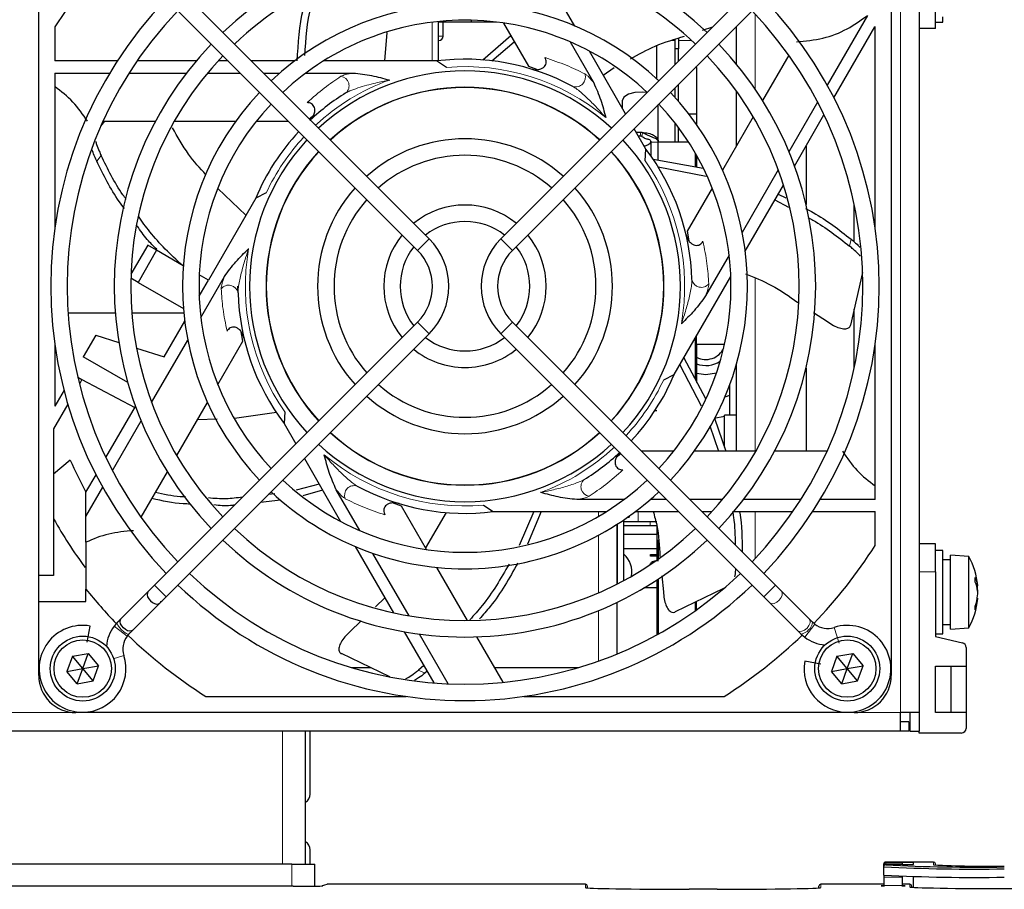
# Model space of a CAD drawing. Header units: millimetres. Extents: x 5 to 418, y 2 to 292.
# Tile 44 of 53: x 81 to 107, y 215 to 239. Entities that reach past the tile are written whole.
import ezdxf

# ---------------------------------------------------------------- set-up
doc = ezdxf.new("R2010")
doc.units = ezdxf.units.MM

msp = doc.modelspace()

# ---------------------------------------------------------------- linework, layer by layer
at = {"color": 7, "linetype": 'Continuous', "lineweight": 18}
for p, q in [((104.6918, 219.8401), (104.6918, 242.8401)), ((100.7668, 238.6841), (100.7668, 236.6588)), ((92.0543, 237.4171), (92.0543, 238.4605)), ((92.2293, 238.0901), (92.3543, 238.0901)), ((98.5134, 237.9651), (98.6105, 237.9651)), ((99.0586, 237.9651), (98.698, 237.9651)), ((99.1561, 237.2401), (99.1918, 237.2401)), ((97.666, 235.3984), (97.6876, 235.4984)), ((97.7295, 235.4827), (97.7099, 235.3818)), ((97.9543, 235.2302), (98.1543, 235.2302)), ((83.1252, 234.8679), (83.0058, 234.7182)), ((99.1918, 234.7401), (99.1543, 234.7401)), ((91.9764, 232.6197), (91.6621, 232.3054)), ((93.9072, 232.6197), (94.2215, 232.3054)), ((103.3169, 232.4209), (103.3595, 232.6075)), ((100.7668, 231.5606), (100.7668, 226.8901)), ((91.9764, 230.0604), (91.6621, 230.3747)), ((93.9072, 230.0604), (94.2215, 230.3747)), ((99.1543, 229.7401), (99.1918, 229.7401)), ((100.2543, 229.1972), (100.2543, 227.8651)), ((96.5418, 225.133), (96.5418, 225.263)), ((97.6168, 225.263), (97.6168, 224.9901)), ((100.7668, 225.263), (100.7668, 223.9961)), ((97.0543, 223.3155), (97.0543, 224.9251)), ((97.9418, 224.9901), (97.9418, 224.8901)), ((96.5418, 223.0729), (96.5418, 224.6241)), ((105.6368, 223.6401), (105.1918, 223.6401)), ((84.8832, 222.9672), (84.5689, 223.2815)), ((101.0003, 222.9672), (101.3147, 223.2815)), ((96.5418, 221.2304), (96.5418, 222.5902)), ((83.4745, 222.1742), (83.8275, 221.9044)), ((102.1079, 221.8731), (102.3775, 222.2258)), ((103.0368, 221.7137), (102.9002, 222.1361)), ((83.4461, 221.2873), (83.7378, 221.3816)), ((91.6868, 220.9846), (91.8593, 220.9015)), ((82.4418, 219.8401), (78.9418, 219.8401)), ((104.6918, 219.8401), (103.4418, 219.8401)), ((88.0168, 215.757), (88.0168, 219.3401)), ((88.2668, 215.1553), (88.2668, 215.757)), ((104.2918, 215.8098), (104.2918, 215.7927)), ((104.7466, 215.7927), (104.2918, 215.7927)), ((104.2918, 215.7927), (104.2918, 215.7457)), ((104.2918, 215.7457), (104.2918, 215.7343)), ((105.5831, 215.7343), (105.5831, 215.8098)), ((105.633, 215.7607), (105.633, 215.7267)), ((89.228, 215.2098), (89.104, 215.1685)), ((96.1918, 215.1234), (96.1918, 215.2098)), ((102.5418, 215.2098), (102.5418, 215.1234)), ((104.7406, 215.4049), (104.2418, 215.4049)), ((104.7365, 215.1793), (104.2418, 215.1793)), ((104.9418, 215.1409), (104.9418, 215.2098))]:
    msp.add_line(p, q, dxfattribs=at)
at = {"color": 7, "linetype": 'Continuous', "lineweight": 25}
for p, q in [((105.1918, 242.8401), (105.1918, 219.8401)), ((81.4418, 223.5401), (81.4418, 241.8401)), ((104.4418, 241.8401), (104.4418, 220.8401)), ((95.9061, 238.3598), (94.874, 240.1476)), ((91.9764, 232.6197), (84.8832, 239.7129)), ((101.0003, 239.7129), (93.9072, 232.6197)), ((84.5689, 239.3986), (91.6621, 232.3054)), ((94.2215, 232.3054), (101.3147, 239.3986)), ((105.6368, 238.2901), (105.6368, 239.0401)), ((103.8011, 238.6447), (102.7143, 236.7623)), ((105.8368, 238.4651), (105.8368, 238.6039)), ((81.8793, 238.3332), (81.8793, 237.4171)), ((92.2293, 237.4235), (92.2293, 238.4801)), ((93.1168, 238.4651), (92.2293, 238.4651)), ((92.3543, 238.0901), (92.3543, 238.4651)), ((93.1168, 238.4651), (93.1168, 238.5134)), ((93.7916, 238.4651), (93.1168, 238.4651)), ((93.981, 238.4399), (94.6549, 237.2727)), ((99.346, 238.2459), (99.6287, 238.3413)), ((100.2668, 237.3287), (100.2668, 238.3508)), ((102.8944, 236.4243), (104.0002, 238.3396)), ((104.0043, 232.9288), (104.0043, 238.3332)), ((105.6368, 238.2901), (105.1918, 238.2901)), ((105.6368, 238.4651), (105.8368, 238.4651)), ((90.7803, 237.4171), (90.8427, 238.1868)), ((93.427, 237.4458), (94.1746, 238.1047)), ((98.698, 238.0273), (98.698, 237.7401)), ((93.669, 237.4217), (94.2716, 237.9367)), ((95.7784, 237.9311), (96.4143, 236.8297)), ((98.1168, 236.9332), (98.1168, 237.8313)), ((98.6105, 237.7401), (98.6105, 237.9978)), ((97.2755, 235.9881), (96.297, 237.6828)), ((98.698, 237.7401), (98.6105, 237.7401)), ((98.6105, 237.3231), (98.6105, 237.7401)), ((98.698, 237.4106), (98.698, 237.7401)), ((101.6782, 237.5722), (100.9704, 236.3462)), ((83.5624, 237.4171), (81.8793, 237.4171)), ((85.69, 237.4171), (84.0968, 237.4171)), ((86.5504, 237.4171), (86.2803, 237.4171)), ((88.3447, 237.4171), (87.179, 237.4171)), ((92.1772, 237.4171), (89.1264, 237.4171)), ((92.443, 237.244), (92.1772, 237.4171)), ((94.6549, 237.2727), (94.8708, 237.1953)), ((96.6697, 237.0372), (96.9666, 237.2369)), ((99.1918, 237.2401), (99.1918, 237.2758)), ((99.1918, 237.2401), (99.1918, 235.9901)), ((81.8793, 237.0921), (83.3597, 237.0921)), ((81.8793, 237.0921), (81.8793, 232.9288)), ((83.8821, 237.0921), (85.4296, 237.0921)), ((85.9977, 237.0921), (86.8754, 237.0921)), ((87.504, 237.0921), (87.944, 237.0921)), ((88.6521, 237.0921), (89.9238, 237.0921)), ((98.6105, 236.4322), (98.6105, 236.6945)), ((98.698, 236.3331), (98.698, 236.782)), ((100.2668, 235.1275), (100.2668, 236.5984)), ((97.1796, 236.3452), (97.1796, 236.154)), ((98.1543, 235.2499), (98.1543, 236.2383)), ((102.4531, 236.31), (101.6794, 234.9698)), ((88.7394, 235.8568), (88.8598, 235.9588)), ((98.9785, 235.9901), (99.1918, 235.9901)), ((99.1918, 235.9901), (99.1918, 235.6992)), ((100.7168, 235.9069), (99.8884, 234.472)), ((101.8306, 234.5818), (102.6272, 235.9615)), ((83.1192, 235.6623), (83.221, 235.79)), ((83.1764, 235.79), (84.5921, 235.79)), ((85.0993, 235.79), (86.7561, 235.79)), ((87.3128, 235.79), (88.1775, 235.79)), ((98.6105, 235.2401), (98.6105, 235.7393)), ((98.698, 235.2401), (98.698, 235.6241)), ((97.8224, 235.0408), (97.5056, 235.5895)), ((97.6172, 235.3962), (97.666, 235.3984)), ((97.712, 235.4933), (97.7295, 235.4827)), ((97.9543, 235.2302), (97.9543, 234.8601)), ((98.1543, 235.2401), (98.9649, 235.2401)), ((98.1543, 234.7435), (98.1543, 235.2401)), ((102.1418, 235.1208), (102.1418, 233.5491)), ((97.8054, 234.724), (97.8224, 235.0408)), ((97.9543, 234.8651), (97.9508, 234.8651)), ((99.1543, 234.9307), (99.1543, 234.5665)), ((99.1918, 234.865), (99.1918, 234.7401)), ((98.018, 234.7676), (99.3652, 234.5291)), ((98.1501, 234.5633), (99.4452, 234.3137)), ((99.1918, 234.7401), (99.1918, 234.5598)), ((99.8802, 234.4901), (99.8988, 234.4901)), ((101.3953, 234.4777), (100.4221, 232.7922)), ((100.5033, 232.2827), (101.5354, 234.0705)), ((87.0332, 233.2603), (86.2728, 233.9747)), ((87.5794, 233.8601), (87.2966, 233.7164)), ((99.6101, 233.99), (98.9361, 232.8227)), ((101.3952, 233.8277), (101.5953, 233.7215)), ((87.2966, 233.7164), (86.0184, 231.5026)), ((101.3048, 233.6711), (101.6687, 233.4754)), ((103.4418, 232.5367), (103.4418, 233.5571)), ((98.9361, 232.8227), (98.9828, 232.5658)), ((84.3831, 232.4467), (83.9306, 231.6629)), ((84.6212, 232.3092), (84.3831, 232.4467)), ((84.6212, 232.3092), (84.1212, 231.4432)), ((85.3419, 231.8931), (84.6212, 232.3092)), ((100.0681, 232.179), (99.4322, 231.0776)), ((86.0184, 231.5026), (85.7727, 231.6444)), ((103.667, 231.7077), (103.3445, 230.2946)), ((84.1212, 231.4432), (83.9274, 231.5551)), ((84.1212, 231.4432), (85.3457, 230.7362)), ((85.7712, 231.0744), (86.0184, 231.5026)), ((85.8155, 230.5011), (86.4514, 231.6025)), ((98.587, 228.9637), (100.1124, 231.6057)), ((86.8194, 231.1621), (86.8168, 231.3401)), ((83.5081, 230.6151), (82.2348, 230.6151)), ((85.3564, 230.6151), (83.954, 230.6151)), ((102.3458, 230.6311), (102.7207, 230.3897)), ((103.4418, 229.1231), (103.4418, 230.721)), ((91.6621, 230.3747), (84.5689, 223.2815)), ((84.8256, 229.4367), (85.3803, 230.3974)), ((101.3147, 223.2815), (94.2215, 230.3747)), ((84.8832, 222.9672), (91.9764, 230.0604)), ((86.9474, 229.8574), (86.9008, 230.1144)), ((93.9072, 230.0604), (101.0003, 222.9672)), ((82.9825, 230.0209), (82.6452, 229.4367)), ((82.9825, 230.0209), (83.6025, 229.8244)), ((84.4883, 228.2024), (85.4614, 229.8879)), ((86.2735, 228.6902), (86.9474, 229.8574)), ((99.1543, 229.9462), (99.1543, 228.8319)), ((99.1918, 229.7776), (99.1918, 230.0112)), ((99.1918, 229.7776), (99.9451, 229.7776)), ((99.1918, 229.7776), (99.1918, 229.7401)), ((81.8793, 229.7513), (81.8793, 228.11)), ((84.0802, 229.673), (84.8256, 229.4367)), ((99.1918, 229.7401), (99.1918, 228.7457)), ((104.0043, 225.588), (104.0043, 229.7513)), ((83.8431, 228.7451), (82.6452, 229.4367)), ((98.8423, 229.4058), (99.4346, 228.3163)), ((98.7373, 229.224), (99.3179, 228.1164)), ((100.2668, 226.8901), (100.2668, 229.2404)), ((102.1418, 229.131), (102.1418, 226.8901)), ((82.4951, 228.8841), (82.6089, 228.8237)), ((82.6089, 228.8237), (82.5393, 228.7032)), ((82.6089, 228.8237), (84.0343, 228.0659)), ((98.3041, 228.82), (98.587, 228.9637)), ((82.1239, 228.5337), (81.8793, 228.11)), ((100.0793, 228.6716), (100.0793, 227.8651)), ((85.1668, 226.7732), (85.9952, 228.2081)), ((82.2271, 228.1624), (81.8418, 227.4951)), ((83.2564, 226.7186), (84.053, 228.0983)), ((87.8527, 227.9317), (86.7247, 227.7688)), ((88.0782, 227.9561), (88.0612, 227.6393)), ((98.0695, 227.9901), (98.1168, 227.9901)), ((83.4305, 226.3702), (84.2042, 227.7103)), ((86.2595, 227.7513), (85.7235, 227.7374)), ((99.9418, 227.8247), (99.6646, 227.7768)), ((99.6709, 227.7856), (99.9798, 226.8901)), ((100.2668, 227.8651), (99.9418, 227.8651)), ((99.9418, 226.9961), (99.9418, 227.8651)), ((81.8418, 227.4951), (81.8418, 223.5401)), ((88.0612, 227.6393), (88.378, 227.0906)), ((99.5497, 227.5743), (99.778, 226.8901)), ((98.5708, 226.8901), (97.706, 226.8901)), ((100.7843, 226.8901), (99.1275, 226.8901)), ((102.7072, 226.8901), (101.2915, 226.8901)), ((82.2906, 226.6526), (81.8418, 226.2677)), ((88.6081, 226.6921), (89.5865, 224.9973)), ((97.1442, 226.8233), (97.0238, 226.7213)), ((84.2053, 225.1079), (84.9132, 226.3339)), ((82.7168, 225.784), (82.9892, 226.2559)), ((82.7168, 225.134), (83.1693, 225.9178)), ((89.0042, 226.0061), (88.3907, 225.8439)), ((89.1013, 225.8378), (88.5668, 225.6878)), ((90.1052, 224.7491), (89.4693, 225.8504)), ((82.7168, 225.134), (82.7168, 225.784)), ((87.969, 225.5695), (87.4269, 225.5109)), ((87.8114, 225.7369), (87.6357, 225.7197)), ((97.2315, 225.588), (95.9597, 225.588)), ((98.3796, 225.588), (97.9396, 225.588)), ((99.8858, 225.588), (99.0082, 225.588)), ((102.0015, 225.588), (100.454, 225.588)), ((104.0043, 225.588), (102.5239, 225.588)), ((91.2286, 225.4075), (90.9828, 225.4956)), ((91.9025, 224.2402), (91.2286, 225.4075)), ((93.4405, 225.4361), (93.7064, 225.263)), ((93.7064, 225.263), (96.7571, 225.263)), ((94.8011, 225.263), (94.3994, 224.3508)), ((94.9995, 225.263), (94.6298, 224.3876)), ((97.5389, 225.263), (98.7046, 225.263)), ((99.3332, 225.263), (99.6033, 225.263)), ((100.1936, 225.263), (101.7868, 225.263)), ((102.3211, 225.263), (104.0043, 225.263)), ((104.0043, 224.3469), (104.0043, 225.263)), ((82.7168, 224.4376), (82.7168, 225.134)), ((92.4335, 225.2362), (91.8766, 224.2851)), ((97.2293, 223.4076), (97.2293, 225.0407)), ((97.3365, 225.1151), (97.3668, 225.1151)), ((97.3668, 225.1365), (97.3668, 225.1151)), ((97.0418, 224.9171), (97.0418, 223.3091)), ((97.6168, 224.9901), (97.2293, 224.9901)), ((97.2293, 224.8901), (97.9418, 224.8901)), ((98.1168, 224.9901), (97.6168, 224.9901)), ((97.9418, 224.8901), (98.1174, 224.8901)), ((98.1168, 224.8691), (98.1168, 223.9559)), ((98.1168, 224.6401), (97.2293, 224.6401)), ((98.1543, 224.499), (98.1543, 223.9823)), ((89.9774, 224.3203), (91.0096, 222.5325)), ((97.2293, 224.2651), (98.1168, 224.2651)), ((105.6368, 224.3901), (105.1918, 224.3901)), ((105.6368, 223.6401), (105.6368, 224.3901)), ((105.8368, 224.2151), (105.6368, 224.2151)), ((105.8368, 222.203), (105.8368, 224.2151)), ((91.4324, 222.4503), (90.4592, 224.1358)), ((97.9447, 224.0566), (97.9447, 224.1037)), ((97.9447, 224.1037), (98.1168, 224.1037)), ((98.1168, 224.0566), (97.9447, 224.0566)), ((106.0368, 223.9651), (105.8368, 223.9651)), ((106.5368, 224.0526), (106.0368, 224.0901)), ((106.0368, 222.3015), (106.0368, 224.0901)), ((106.5368, 222.3311), (106.5368, 224.0526)), ((93.0093, 222.3233), (92.1809, 223.7581)), ((81.8418, 223.5401), (81.4418, 223.5401)), ((81.4418, 222.8401), (81.4418, 223.5401)), ((98.1168, 223.4168), (98.113, 223.4168)), ((98.1168, 223.4192), (98.1168, 223.2026)), ((98.1543, 223.4439), (98.1543, 221.9595)), ((98.2525, 223.5293), (98.2958, 223.1021)), ((105.6368, 223.6401), (105.6368, 221.8901)), ((82.7168, 222.8401), (82.7168, 223.1711)), ((98.1168, 223.2026), (97.7689, 223.2026)), ((98.1168, 223.2026), (98.1168, 221.9388)), ((99.9163, 223.184), (98.6104, 222.5551)), ((101.4794, 223.1168), (101.3147, 223.2815)), ((106.7394, 223.2728), (106.7726, 223.2808)), ((106.7456, 223.2524), (106.7762, 223.2613)), ((106.7637, 223.1793), (106.7726, 223.1782)), ((84.3939, 223.1064), (83.6639, 222.3765)), ((90.7772, 222.935), (90.5283, 222.6916)), ((101.0003, 222.9672), (101.1651, 222.8025)), ((102.23, 222.3661), (101.4794, 223.1168)), ((106.7544, 222.8873), (106.7726, 222.8836)), ((106.7611, 222.9232), (106.7762, 222.9188)), ((106.7739, 223.1111), (106.7762, 223.1112)), ((81.4418, 220.8401), (81.4418, 222.8401)), ((81.4418, 222.8401), (82.7168, 222.8401)), ((83.9782, 222.0622), (84.7082, 222.7921)), ((97.0418, 222.813), (97.0418, 221.4226)), ((99.1543, 222.817), (99.1543, 222.5896)), ((99.1918, 222.6164), (99.1918, 222.8351)), ((101.1651, 222.8025), (101.9157, 222.0518)), ((102.3204, 222.2758), (102.23, 222.3661)), ((82.7493, 221.7375), (82.8265, 222.1751)), ((83.5632, 222.2758), (83.4744, 222.1743)), ((83.4744, 222.1743), (83.4745, 222.1742)), ((90.1451, 222.3169), (89.8393, 222.0178)), ((98.1168, 222.3026), (98.1543, 222.3026)), ((102.3775, 222.2258), (102.3202, 222.2759)), ((105.8368, 222.2151), (106.0368, 222.2151)), ((105.8368, 221.9651), (105.8368, 222.203)), ((106.0368, 222.0901), (106.0368, 222.3015)), ((106.0368, 222.0901), (106.5368, 222.1276)), ((106.5368, 222.1276), (106.5368, 222.3311)), ((83.8275, 221.9044), (83.8775, 221.9615)), ((91.3048, 222.0213), (92.1014, 220.6415)), ((92.4902, 220.6181), (91.7164, 221.9582)), ((93.9707, 220.658), (93.2629, 221.884)), ((101.9157, 222.0518), (102.0061, 221.9615)), ((102.0061, 221.9615), (102.0076, 221.9601)), ((102.0062, 221.9613), (102.1076, 221.8726)), ((102.1076, 221.8726), (102.1079, 221.8731)), ((105.6368, 221.9651), (105.8368, 221.9651)), ((105.6368, 221.8901), (106.3649, 221.722)), ((106.4618, 221.6002), (106.4618, 221.0901)), ((82.3506, 221.3589), (82.2029, 220.9519)), ((82.3506, 221.3589), (82.7769, 221.4346)), ((82.6293, 221.0276), (82.3506, 221.3589)), ((82.6293, 221.0276), (82.7769, 221.4346)), ((82.7769, 221.4346), (83.0556, 221.1032)), ((90.9136, 220.802), (89.6077, 221.4308)), ((102.9756, 221.3589), (102.8279, 220.9519)), ((102.9756, 221.3589), (103.4019, 221.4346)), ((103.2543, 221.0276), (102.9756, 221.3589)), ((103.2543, 221.0276), (103.4019, 221.4346)), ((103.4019, 221.4346), (103.6806, 221.1032)), ((82.2029, 220.9519), (82.6293, 221.0276)), ((82.4817, 220.6205), (82.6293, 221.0276)), ((82.6293, 221.0276), (83.0556, 221.1032)), ((82.908, 220.6962), (82.6293, 221.0276)), ((82.908, 220.6962), (83.0556, 221.1032)), ((90.3932, 221.0526), (89.8869, 221.0526)), ((91.8295, 221.1124), (91.6868, 220.9846)), ((95.9967, 221.0526), (93.7429, 221.0526)), ((102.544, 221.1477), (102.1068, 221.2248)), ((102.8279, 220.9519), (103.2543, 221.0276)), ((103.1067, 220.6205), (103.2543, 221.0276)), ((103.2543, 221.0276), (103.6806, 221.1032)), ((103.533, 220.6962), (103.2543, 221.0276)), ((103.533, 220.6962), (103.6806, 221.1032)), ((105.6368, 219.8401), (105.6368, 221.0901)), ((105.6368, 221.0901), (106.4618, 221.0901)), ((106.0493, 221.0901), (106.0493, 219.8401)), ((106.4618, 221.0901), (106.4618, 219.8401)), ((82.4817, 220.6205), (82.2029, 220.9519)), ((91.9199, 220.9559), (91.8593, 220.9015)), ((103.1067, 220.6205), (102.8279, 220.9519)), ((82.4817, 220.6205), (82.908, 220.6962)), ((103.1067, 220.6205), (103.533, 220.6962)), ((85.9487, 220.2776), (91.3531, 220.2776)), ((94.5305, 220.2776), (99.9349, 220.2776)), ((103.4418, 219.8401), (82.4418, 219.8401)), ((105.1918, 219.8401), (104.6918, 219.8401)), ((104.6918, 219.3401), (104.6918, 219.8401)), ((104.9418, 219.8401), (104.9418, 219.3401)), ((105.1918, 219.8401), (105.1918, 219.3401)), ((106.4618, 219.8401), (105.6368, 219.8401)), ((106.4618, 219.8401), (106.4618, 219.4151)), ((104.9168, 219.5901), (104.6918, 219.5901)), ((104.9168, 219.5901), (104.9168, 219.3401)), ((104.6918, 219.3401), (56.6918, 219.3401)), ((88.6418, 215.757), (88.6418, 219.3401)), ((88.7668, 217.6401), (88.7668, 219.3401)), ((104.9168, 219.3401), (104.6918, 219.3401)), ((104.9418, 219.3401), (105.1918, 219.3401)), ((105.1918, 219.2901), (105.1918, 219.3401)), ((106.3368, 219.2901), (105.1918, 219.2901)), ((88.7668, 215.757), (88.7668, 216.1401)), ((88.2668, 215.757), (72.0168, 215.757)), ((88.2668, 215.757), (88.8918, 215.757)), ((88.8918, 215.1597), (88.8918, 215.757)), ((104.2418, 215.7427), (104.2418, 215.7598)), ((104.2418, 215.6957), (104.2418, 215.7427)), ((104.2418, 215.6843), (104.2418, 215.6957)), ((105.5831, 215.8098), (104.2918, 215.8098)), ((104.7466, 215.7457), (104.2918, 215.7457)), ((105.0418, 215.7974), (104.7466, 215.7974)), ((104.7466, 215.7974), (104.7466, 215.7927)), ((104.7466, 215.7457), (104.7466, 215.7409)), ((104.7466, 215.7409), (105.0418, 215.7409)), ((105.0418, 215.7409), (105.0418, 215.7974)), ((105.6336, 215.7266), (105.633, 215.7607)), ((104.2418, 215.4593), (104.2418, 215.6843)), ((104.2418, 215.4593), (104.2418, 215.4049)), ((89.2122, 215.2073), (89.0899, 215.1665)), ((96.1918, 215.2098), (89.228, 215.2098)), ((104.2418, 215.2098), (102.5418, 215.2098)), ((104.2418, 215.4049), (104.2418, 215.1793)), ((104.2418, 215.1793), (104.2418, 215.1597)), ((104.7406, 215.4049), (104.7365, 215.1793)), ((104.9418, 215.2098), (104.737, 215.2098)), ((105.0418, 215.1279), (105.0418, 215.422)), ((88.3051, 215.1553), (71.9785, 215.1553)), ((96.2418, 215.1598), (96.2418, 215.1142)), ((99.7418, 215.0745), (98.9918, 215.0745)), ((102.4918, 215.1142), (102.4918, 215.1598)), ((104.9918, 215.1598), (104.9918, 215.1317))]:
    msp.add_line(p, q, dxfattribs=at)
at = {"color": 7, "linetype": 'Continuous', "lineweight": 25, "flags": 128}
for points in [[(97.8497, 236.5623), (97.7264, 236.5784), (97.5269, 236.5699), (97.3509, 236.5219), (97.2283, 236.4426), (97.1796, 236.3452)], [(97.5614, 235.4929), (97.5919, 235.4957), (97.6876, 235.4984)], [(99.7236, 228.9959), (99.4376, 228.9526), (99.1918, 228.9865)], [(100.0793, 228.3953), (100.079, 228.3952), (99.949, 228.3463)], [(97.5297, 225.256), (97.5375, 225.2591), (97.5463, 225.263)], [(84.3939, 223.1064), (84.3735, 223.0735), (84.3682, 223.0179), (84.3806, 222.9675), (84.41, 222.9102), (84.4559, 222.8541), (84.512, 222.8083), (84.5692, 222.7789), (84.6196, 222.7665), (84.6752, 222.7718), (84.7082, 222.7921), (84.7082, 222.7921)], [(83.9782, 222.0622), (83.9453, 222.0418), (83.8897, 222.0365), (83.8392, 222.0489), (83.782, 222.0784), (83.7259, 222.1242), (83.6801, 222.1803), (83.6507, 222.2375), (83.6383, 222.288), (83.6436, 222.3436), (83.6639, 222.3765), (83.6639, 222.3765)], [(89.0901, 215.1665), (89.0942, 215.1675), (89.104, 215.1685)]]:
    msp.add_lwpolyline(points, dxfattribs=at)
at = {"color": 7, "linetype": 'Continuous', "lineweight": 18, "flags": 128}
for points in [[(101.1651, 222.8025), (101.1684, 222.7994), (101.2174, 222.7784), (101.2825, 222.785), (101.3535, 222.8182), (101.4199, 222.8729), (101.4713, 222.9408), (101.5001, 223.0116), (101.5017, 223.0745), (101.4794, 223.1168)], [(101.9157, 222.0518), (101.919, 222.0487), (101.9681, 222.0277), (102.0331, 222.0343), (102.1042, 222.0675), (102.1705, 222.1223), (102.2219, 222.1902), (102.2507, 222.261), (102.2524, 222.3239), (102.23, 222.3661)], [(83.5632, 222.2758), (83.5592, 222.2479), (83.5798, 222.2003), (83.6217, 222.1403), (83.6787, 222.077), (83.742, 222.02), (83.802, 221.9781), (83.8496, 221.9575), (83.8775, 221.9614)], [(89.2122, 215.2073), (89.2183, 215.2089), (89.228, 215.2098)]]:
    msp.add_lwpolyline(points, dxfattribs=at)
at = {"color": 7, "linetype": 'Continuous', "lineweight": 25}
for centre, radius in [((82.6293, 221.0276), 0.875), ((103.2543, 221.0276), 0.875), ((82.6293, 221.0276), 0.775), ((103.2543, 221.0276), 0.775)]:
    msp.add_circle(centre, radius, dxfattribs=at)
for centre, radius, start, end in [((92.9418, 231.3401), 9.4615, 46.346, 133.654), ((92.9418, 231.3401), 13.0875, 135.97743, 147.70111), ((92.9418, 231.3401), 9.017, 90, 133.58764), ((92.9418, 231.3401), 9.017, 46.41236, 90), ((92.9418, 231.3401), 11.176, 136.13948, 223.86052), ((92.9418, 231.3401), 11.176, 316.13948, 43.86052), ((92.9418, 231.3401), 7.62, 46.67136, 133.32864), ((92.9418, 231.3401), 10.7315, 136.18668, 223.81332), ((92.9418, 231.3401), 10.7315, 316.18668, 43.81332), ((92.9418, 231.3401), 7.1755, 90, 133.22507), ((92.9418, 231.3401), 7.1755, 46.77493, 90), ((92.9418, 231.3401), 13.0875, 32.29889, 32.33229), ((92.2293, 238.0901), 0.125, 270, 0), ((92.9418, 231.3401), 9.4615, 136.346, 223.654), ((92.9418, 231.3401), 9.4615, 316.346, 43.654), ((92.9418, 231.3401), 9.017, 136.41236, 223.58764), ((92.9418, 231.3401), 9.017, 316.41236, 43.58764), ((92.9418, 231.3401), 6.125, 61.66505, 97.17116), ((92.9418, 231.3401), 5.8103, 47.19218, 132.80782), ((92.9418, 231.3401), 5.3658, 90, 132.62612), ((92.9418, 231.3401), 5.3605, 47.37622, 132.62378), ((92.9418, 231.3401), 5.3658, 47.37388, 90), ((92.9418, 231.3401), 7.62, 136.67136, 223.32864), ((92.9418, 231.3401), 6.125, 121.66505, 132.92053), ((92.9418, 231.3401), 7.62, 316.67136, 43.32864), ((92.9418, 231.3401), 7.1755, 136.77493, 223.22507), ((92.9418, 231.3401), 7.1755, 316.77493, 43.22507), ((92.9418, 231.3401), 6.125, 137.07947, 157.17116), ((92.9418, 231.3401), 5.8103, 137.19218, 222.80782), ((92.9418, 231.3401), 3.9783, 48.20255, 131.79745), ((92.9418, 231.3401), 5.8103, 317.19218, 42.80782), ((92.9418, 231.3401), 5.3658, 137.37388, 222.62612), ((92.9418, 231.3401), 5.3605, 137.37622, 222.62378), ((92.9418, 231.3401), 3.5338, 90, 131.39411), ((92.9418, 231.3401), 3.5338, 48.60589, 90), ((92.9418, 231.3401), 5.3605, 0, 42.62378), ((92.9418, 231.3401), 5.3658, 317.37388, 42.62612), ((92.9418, 231.3401), 6.125, 1.66505, 37.17116), ((92.9418, 231.3401), 3.9783, 138.20255, 221.79745), ((92.9418, 231.3401), 3.9783, 318.20255, 41.79745), ((92.9418, 231.3401), 3.5338, 138.60589, 221.39411), ((92.9418, 231.3401), 2.1908, 50.82263, 129.17737), ((92.9418, 231.3401), 3.5338, 318.60589, 41.39411), ((92.9418, 231.3401), 1.7463, 90, 127.68798), ((92.9418, 231.3401), 1.7463, 52.31202, 90), ((92.9418, 231.3401), 2.1908, 140.82263, 219.17737), ((92.9418, 231.3401), 2.1908, 320.82263, 39.17737), ((90.6967, 231.3401), 1.8098, 315, 45), ((95.1868, 231.3401), 1.8098, 135, 225), ((92.9418, 231.3401), 1.7463, 142.31202, 217.68798), ((90.6967, 231.3401), 1.3653, 315, 45), ((95.1868, 231.3401), 1.3653, 135, 225), ((92.9418, 231.3401), 1.7463, 322.31202, 37.68798), ((92.9418, 231.3401), 6.125, 181.66505, 217.17116), ((92.9418, 231.3401), 5.3605, 317.37622, 0), ((92.9418, 231.3401), 1.7462, 232.31202, 307.68798), ((92.9418, 231.3401), 2.1907, 230.82263, 270), ((92.9418, 231.3401), 2.1907, 270, 309.17737), ((99.4418, 229.8901), 0.525, 241.56311, 336.22857), ((99.4418, 229.8901), 0.6875, 248.67631, 304.10901), ((92.9418, 231.3401), 6.125, 317.07947, 337.17116), ((92.9418, 231.3401), 3.5338, 228.60589, 311.39411), ((92.9418, 231.3401), 3.9783, 228.20255, 270), ((92.9418, 231.3401), 3.9783, 270, 311.79745), ((92.9418, 231.3401), 5.3657, 227.37388, 312.62612), ((92.9418, 231.3401), 5.3605, 227.37622, 312.62378), ((92.9418, 231.3401), 5.8102, 227.19218, 270), ((92.9418, 231.3401), 5.8102, 270, 312.80782), ((92.9418, 231.3401), 6.125, 301.66505, 312.92053), ((92.9418, 231.3401), 11.637, 203.75354, 208.5187), ((92.9418, 231.3401), 7.1755, 226.77493, 313.22507), ((92.9418, 231.3401), 7.62, 226.67136, 270), ((92.9418, 231.3401), 6.125, 241.66505, 277.17116), ((92.9418, 231.3401), 7.62, 270, 313.32864), ((92.9418, 231.3401), 12.75, 209.47293, 216.5025), ((92.9418, 231.3401), 9.017, 226.41236, 313.58764), ((92.9418, 231.3401), 9.4615, 226.346, 270), ((92.9418, 231.3401), 9.4615, 270, 313.654), ((92.9418, 231.3401), 13.0875, 315.97749, 327.70111), ((96.8168, 223.6401), 0.625, 348.87389, 48.70013), ((104.7836, 223.0901), 2, 5.27075, 28.76707), ((92.9418, 231.3401), 10.7315, 226.18668, 313.81332), ((106.0874, 223.1747), 0.6933, 8.80561, 26.59174), ((105.4213, 223.4229), 1.2876, 357.23658, 2.76342), ((92.9418, 231.3401), 13.0875, 218.62209, 224.02275), ((92.9418, 231.3401), 11.176, 226.13948, 270), ((92.9418, 231.3401), 11.176, 270, 313.86052), ((105.8046, 222.982), 0.9791, 8.64383, 22.76778), ((105.4124, 223.021), 1.3692, 6.59409, 9.92468), ((106.6186, 223.2422), 0.1587, 6.92956, 14.07847), ((104.8914, 223.0433), 1.886, 2.06487, 4.10224), ((104.7836, 223.0901), 2, 331.23293, 354.72925), ((105.3435, 223.1704), 1.4389, 341.41183, 353.27672), ((105.6231, 223.0201), 1.1575, 339.50922, 353.22921), ((105.2448, 223.0074), 1.5326, 2.30112, 4.55618), ((104.8914, 223.1368), 1.886, 355.89776, 357.93513), ((106.2651, 222.9534), 0.5122, 352.16688, 356.12288), ((105.9253, 222.6633), 0.7836, 356.45757, 3.54243), ((82.623, 221.0213), 1.1716, 80, 270), ((84.2816, 221.5574), 1.016, 142.6142, 176.14475), ((102.7245, 222.6799), 0.5715, 232.6142, 287.91104), ((103.2605, 221.0213), 1.1716, 270, 107.91104), ((84.2816, 221.5574), 0.5715, 142.6142, 197.91104), ((92.9418, 231.3401), 13.0875, 225.97558, 237.70111), ((92.9418, 231.3401), 13.0875, 302.29889, 314.03176), ((102.7245, 222.6799), 1.016, 232.6142, 266.14475), ((106.3368, 221.6002), 0.125, 0, 77), ((82.623, 221.0213), 1.1716, 270, 17.91104), ((103.2605, 221.0213), 1.1716, 170, 270), ((82.4418, 220.8401), 1, 180, 270), ((103.4418, 220.8401), 1, 270, 0), ((106.3368, 219.4151), 0.125, 270, 360), ((88.5168, 217.6401), 0.25, 300, 0), ((88.5168, 216.1401), 0.25, 0, 60), ((104.2918, 215.7598), 0.05, 89.99564, 179.99564), ((104.2918, 215.6957), 0.05, 89.99564, 179.99564), ((106.7249, 263.442), 47.7697, 267.08044, 270.91987), ((105.5831, 215.7598), 0.05, 1.00446, 90.00426), ((107.0147, 243.0679), 27.3711, 267.00167, 270.99863), ((106.6462, 260.3131), 44.6936, 266.91618, 271.08413), ((106.6462, 260.0881), 44.6936, 266.91618, 271.08413), ((89.228, 215.1598), 0.05, 90, 108.42098), ((96.1918, 215.1598), 0.05, 0.00436, 90.00436), ((102.5418, 215.1598), 0.05, 89.99564, 179.99564), ((104.9418, 215.1598), 0.05, 0.00436, 90.00436)]:
    msp.add_arc(centre, radius, start, end, dxfattribs=at)
at = {"color": 7, "linetype": 'Continuous', "lineweight": 18}
for centre, radius, start, end in [((92.9418, 231.3401), 5.925, 50.14622, 94.82871), ((89.5562, 236.7473), 0.2582, 311.26701, 81.3008), ((95.9318, 236.9757), 0.2582, 251.26701, 21.3008), ((92.9418, 231.3401), 5.925, 110.14622, 132.8503), ((92.9418, 231.3401), 5.925, 137.1497, 154.82871), ((97.6683, 234.5559), 0.9384, 86.97767, 87.32716), ((92.9418, 231.3401), 5.925, 350.14622, 34.82871), ((92.9418, 231.3401), 5.925, 170.14622, 214.82871), ((86.5662, 231.1116), 0.2582, 11.26701, 141.3008), ((99.3174, 231.5685), 0.2582, 191.26701, 321.3008), ((92.9418, 231.3401), 5.925, 317.1497, 334.82871), ((92.9418, 231.3401), 5.925, 290.14622, 312.8503), ((92.9418, 231.3401), 5.925, 230.14622, 274.82871), ((96.3274, 225.9328), 0.2582, 131.26701, 261.3008), ((89.9518, 225.7044), 0.2582, 71.26701, 201.3008), ((101.9359, 222.3439), 0.3904, 280.57886, 349.94787), ((104.2918, 215.7427), 0.05, 89.99564, 179.99564), ((104.2918, 215.6843), 0.05, 89.99564, 179.99564), ((105.5831, 215.6842), 0.05, 64.09152, 90.00021), ((96.1918, 215.0734), 0.05, 60.54668, 90.00027), ((102.5418, 215.0734), 0.05, 89.99973, 119.45332), ((104.9418, 215.0909), 0.05, 60.54668, 90.00027)]:
    msp.add_arc(centre, radius, start, end, dxfattribs=at)
at = {"color": 7, "linetype": 'Continuous', "lineweight": 25}
for centre, major_axis, ratio, start_param, end_param in [((104.7335, 215.0428), (0.0131, 0.75), 0.0003045, 5.9267904, 6.2657373), ((88.3051, 215.1692), (0.8, 0), 0.0174551, 4.712389, 6.2308254), ((104.4918, 215.1692), (0.325, 0), 0.0174551, 2.3561285, 3.9270568), ((104.4918, 215.1692), (0.325, 0), 0.0174551, 5.5567562, 6.9969674), ((104.7483, 215.8644), (0.0131, 0.75), 0.0003045, 3.490999, 3.560477), ((104.7287, 214.7197), (0.0131, 0.75), 0.0003045, 0.3307664, 0.4188843), ((98.9918, 215.1234), (2.8, 0), 0.0174551, 3.1415927, 4.712389), ((99.7418, 215.1234), (2.8, 0), 0.0174551, 4.712389, 6.2831853), ((107.7418, 215.1409), (2.8, 0), 0.0174551, 3.1415927, 4.712389)]:
    msp.add_ellipse(centre, major_axis=major_axis, ratio=ratio, start_param=start_param, end_param=end_param, dxfattribs=at)
for points, knots in [([(88.6172, 237.5608), (88.6509, 238.0124), (88.6964, 238.6224), (88.8692, 239.2069), (88.9141, 239.3587)], [0, 0, 0, 0, 0.74028, 1, 1, 1, 1]), ([(88.416, 237.4171), (88.445, 237.8921), (88.4829, 238.5128), (88.6544, 239.1078), (88.6947, 239.2475)], [0, 0, 0, 0, 0.7651165, 1, 1, 1, 1]), ([(101.8867, 237.9333), (102.1282, 237.957), (102.6172, 238.0051), (103.2557, 238.2557), (103.6216, 238.5167), (103.8011, 238.6447)], [0, 0, 0, 0, 0.3319611, 0.6722213, 1, 1, 1, 1]), ([(97.4047, 237.4725), (97.6252, 237.5958), (98.0892, 237.8552), (98.5994, 238.0055), (98.8672, 238.0844)], [0, 0, 0, 0, 0.4750291, 1, 1, 1, 1]), ([(94.7206, 237.2011), (94.7739, 237.1899), (94.8634, 237.1712), (94.982, 237.1945), (95.0594, 237.2364), (95.1093, 237.2911), (95.1339, 237.3535), (95.1349, 237.419), (95.1203, 237.4697), (95.1054, 237.4974), (95.1008, 237.5061)], [0, 0, 0, 0, 0.2506265, 0.4208346, 0.5496851, 0.6539629, 0.7586856, 0.8538633, 0.9541333, 1, 1, 1, 1]), ([(89.9238, 237.0921), (90.0914, 237.0741), (90.4206, 237.0386), (90.7406, 236.9452), (90.8992, 236.9031), (90.9011, 236.9025)], [0, 0, 0, 0, 0.5062618, 0.9940294, 1, 1, 1, 1]), ([(82.7594, 235.79), (82.6324, 235.9725), (82.3759, 236.3413), (82.046, 236.5961), (81.8793, 236.7249)], [0, 0, 0, 0, 0.4948242, 1, 1, 1, 1]), ([(96.4143, 236.8297), (96.4824, 236.6755), (96.6163, 236.3728), (96.6954, 236.0489), (96.7382, 235.8905), (96.7387, 235.8886)], [0, 0, 0, 0, 0.5062618, 0.9940294, 1, 1, 1, 1]), ([(88.7554, 235.8111), (88.7917, 235.8516), (88.8527, 235.9198), (88.8918, 236.0341), (88.8943, 236.1222), (88.8718, 236.1927), (88.8301, 236.2452), (88.7738, 236.2788), (88.7226, 236.2915), (88.6912, 236.2925), (88.6813, 236.2928)], [0, 0, 0, 0, 0.2506265, 0.4208346, 0.5496851, 0.6539629, 0.7586856, 0.8538633, 0.9541333, 1, 1, 1, 1]), ([(85.9541, 234.3455), (85.7905, 234.5269), (85.4409, 234.9146), (85.1858, 235.3703), (85.05, 235.6128)], [0, 0, 0, 0, 0.46789, 1, 1, 1, 1]), ([(97.666, 235.3984), (97.6702, 235.3982), (97.6786, 235.3978), (97.6865, 235.395), (97.6906, 235.3935)], [0, 0, 0, 0, 0.4893693, 1, 1, 1, 1]), ([(97.6876, 235.4984), (97.6917, 235.4981), (97.7001, 235.4976), (97.708, 235.4947), (97.712, 235.4933)], [0, 0, 0, 0, 0.4896468, 1, 1, 1, 1]), ([(97.7099, 235.3818), (97.7054, 235.3852), (97.6994, 235.3897), (97.6923, 235.3928), (97.6906, 235.3935)], [0, 0, 0, 0, 0.76286238, 1, 1, 1, 1]), ([(97.7099, 235.3818), (97.7453, 235.361), (97.8204, 235.3168), (97.8917, 235.3109), (97.943, 235.294), (97.9506, 235.2509), (97.9543, 235.2302)], [0, 0, 0, 0, 0.2647458, 0.5611477, 0.7902064, 1, 1, 1, 1]), ([(98.1543, 235.2302), (98.1518, 235.2448), (98.147, 235.2738), (98.0945, 235.3214), (97.9497, 235.3751), (97.8187, 235.4391), (97.7295, 235.4827)], [0, 0, 0, 0, 0.1130099, 0.2245454, 0.4723077, 1, 1, 1, 1]), ([(82.9756, 235.2568), (82.9842, 235.2263), (83.007, 235.1451), (83.0613, 235.0061), (83.1077, 234.9057), (83.1252, 234.8679)], [0, 0, 0, 0, 0.27266276, 0.72562988, 1, 1, 1, 1]), ([(97.9543, 235.2499), (97.9506, 235.2322), (97.9432, 235.1968), (97.8841, 235.1523), (97.8247, 235.1249), (97.7842, 235.1194), (97.7775, 235.1185)], [0, 0, 0, 0, 0.31278176, 0.62556353, 0.93834529, 1, 1, 1, 1]), ([(97.9532, 235.2252), (97.9512, 235.2249), (97.9476, 235.2243), (97.9502, 235.1643), (97.9521, 235.1704), (97.9522, 235.1708)], [0, 0, 0, 0, 0.5262144, 0.969616, 1, 1, 1, 1]), ([(83.0058, 234.7182), (82.9759, 234.7835), (82.9234, 234.898), (82.8901, 234.9991), (82.8757, 235.0425)], [0, 0, 0, 0, 0.56959418, 1, 1, 1, 1]), ([(83.8027, 233.6842), (83.7722, 233.7256), (83.5021, 234.0919), (83.3024, 234.5031), (83.1252, 234.8679)], [0, 0, 0, 0, 0.1129252, 1, 1, 1, 1]), ([(83.7546, 233.435), (83.7067, 233.4988), (83.4087, 233.8954), (83.1897, 234.3428), (83.0058, 234.7182)], [0, 0, 0, 0, 0.1608137, 1, 1, 1, 1]), ([(85.3099, 231.9116), (85.0041, 232.1967), (84.5686, 232.6026), (84.2299, 233.09), (84.1291, 233.2351)], [0, 0, 0, 0, 0.7022957, 1, 1, 1, 1]), ([(102.1278, 233.439), (102.1987, 233.4022), (102.6394, 233.1741), (103.031, 232.866), (103.3595, 232.6075)], [0, 0, 0, 0, 0.1610298, 1, 1, 1, 1]), ([(84.6272, 232.3389), (84.5383, 232.4229), (84.338, 232.6123), (84.1837, 232.8411), (84.0978, 232.9683)], [0, 0, 0, 0, 0.4436956, 1, 1, 1, 1]), ([(102.1922, 233.1937), (102.2379, 233.1695), (102.6404, 232.9565), (102.999, 232.6726), (103.3169, 232.4209)], [0, 0, 0, 0, 0.1133802, 1, 1, 1, 1]), ([(98.907, 232.7301), (98.924, 232.6783), (98.9525, 232.5914), (99.032, 232.5004), (99.107, 232.4543), (99.1793, 232.4384), (99.2456, 232.4483), (99.3029, 232.4803), (99.3395, 232.5183), (99.356, 232.545), (99.3612, 232.5534)], [0, 0, 0, 0, 0.2506265, 0.4208346, 0.5496851, 0.6539629, 0.7586856, 0.8538633, 0.9541333, 1, 1, 1, 1]), ([(103.3595, 232.6075), (103.415, 232.5617), (103.5047, 232.4875), (103.5731, 232.417), (103.5992, 232.39)], [0, 0, 0, 0, 0.6184565, 1, 1, 1, 1]), ([(86.4514, 231.6025), (86.5508, 231.7386), (86.7461, 232.0059), (86.987, 232.2363), (87.1028, 232.3526), (87.1042, 232.354)], [0, 0, 0, 0, 0.5062618, 0.9940294, 1, 1, 1, 1]), ([(103.6076, 232.1494), (103.5906, 232.1686), (103.5386, 232.2274), (103.4343, 232.3241), (103.3491, 232.3944), (103.3169, 232.4209)], [0, 0, 0, 0, 0.2322548, 0.710387, 1, 1, 1, 1]), ([(100.5107, 231.678), (100.7473, 231.5814), (101.2458, 231.3778), (101.687, 231.0686), (101.9188, 230.9062)], [0, 0, 0, 0, 0.4745993, 1, 1, 1, 1]), ([(99.4322, 231.0776), (99.3328, 230.9415), (99.1375, 230.6742), (98.8965, 230.4438), (98.7808, 230.3275), (98.7794, 230.3261)], [0, 0, 0, 0, 0.5062618, 0.9940294, 1, 1, 1, 1]), ([(102.7207, 230.3897), (102.7737, 230.3525), (102.8797, 230.278), (103.0455, 230.2099), (103.1909, 230.1851), (103.2939, 230.2096), (103.3344, 230.2572), (103.343, 230.2893), (103.3445, 230.2946)], [0, 0, 0, 0, 0.2017149, 0.4033333, 0.6062759, 0.8012788, 0.9668537, 1, 1, 1, 1]), ([(86.9766, 229.9501), (86.9596, 230.0018), (86.9311, 230.0887), (86.8516, 230.1797), (86.7766, 230.2258), (86.7043, 230.2417), (86.638, 230.2318), (86.5807, 230.1998), (86.5441, 230.1619), (86.5275, 230.1351), (86.5223, 230.1268)], [0, 0, 0, 0, 0.2506265, 0.4208346, 0.5496851, 0.6539629, 0.7586856, 0.8538633, 0.9541333, 1, 1, 1, 1]), ([(97.1282, 226.8691), (97.0918, 226.8285), (97.0308, 226.7603), (96.9918, 226.646), (96.9893, 226.558), (97.0117, 226.4874), (97.0535, 226.4349), (97.1098, 226.4013), (97.161, 226.3886), (97.1924, 226.3876), (97.2023, 226.3873)], [0, 0, 0, 0, 0.2506265, 0.4208346, 0.5496851, 0.6539629, 0.7586856, 0.8538633, 0.9541333, 1, 1, 1, 1]), ([(103.1242, 226.8901), (103.2511, 226.7076), (103.5077, 226.3389), (103.8376, 226.084), (104.0043, 225.9553)], [0, 0, 0, 0, 0.4948242, 1, 1, 1, 1]), ([(89.4693, 225.8504), (89.4011, 226.0046), (89.2673, 226.3073), (89.1882, 226.6312), (89.1454, 226.7896), (89.1449, 226.7915)], [0, 0, 0, 0, 0.5062618, 0.9940294, 1, 1, 1, 1]), ([(85.5306, 225.4652), (85.4659, 225.4669), (85.1173, 225.4765), (84.7753, 225.5516), (84.4968, 225.6128)], [0, 0, 0, 0, 0.1854907, 1, 1, 1, 1]), ([(85.4055, 225.6567), (85.3559, 225.6583), (85.0811, 225.6676), (84.8117, 225.727), (84.5908, 225.7757)], [0, 0, 0, 0, 0.18030959, 1, 1, 1, 1]), ([(86.9388, 225.6514), (86.7907, 225.6318), (86.4849, 225.5912), (86.1773, 225.6162), (86.0186, 225.6292)], [0, 0, 0, 0, 0.484168, 1, 1, 1, 1]), ([(95.9597, 225.588), (95.7921, 225.606), (95.463, 225.6415), (95.143, 225.735), (94.9844, 225.7771), (94.9825, 225.7776)], [0, 0, 0, 0, 0.5062618, 0.9940294, 1, 1, 1, 1]), ([(86.7221, 225.4346), (86.6857, 225.4302), (86.5022, 225.4076), (86.3172, 225.4257), (86.1689, 225.4402)], [0, 0, 0, 0, 0.1978848, 1, 1, 1, 1]), ([(91.163, 225.479), (91.1097, 225.4902), (91.0202, 225.509), (90.9016, 225.4856), (90.8241, 225.4438), (90.7742, 225.389), (90.7497, 225.3267), (90.7487, 225.2611), (90.7633, 225.2104), (90.7781, 225.1827), (90.7828, 225.174)], [0, 0, 0, 0, 0.2506265, 0.4208346, 0.5496851, 0.6539629, 0.7586856, 0.8538633, 0.9541333, 1, 1, 1, 1]), ([(98.0198, 225.263), (98.0542, 225.1401), (98.1648, 224.7457), (98.1853, 224.3354), (98.1995, 224.053)], [0, 0, 0, 0, 0.31161969, 1, 1, 1, 1]), ([(100.1587, 225.263), (100.1684, 225.2124), (100.2251, 224.9178), (100.2272, 224.6167), (100.2289, 224.3672)], [0, 0, 0, 0, 0.17156379, 1, 1, 1, 1]), ([(100.3483, 225.263), (100.3503, 225.2524), (100.4177, 224.8968), (100.4171, 224.5328), (100.4166, 224.1796)], [0, 0, 0, 0, 0.029624, 1, 1, 1, 1]), ([(83.9968, 224.7468), (83.7696, 224.7273), (83.31, 224.6878), (82.916, 224.5216), (82.7168, 224.4376)], [0, 0, 0, 0, 0.4945619, 1, 1, 1, 1]), ([(82.7168, 224.4376), (82.7168, 224.3253), (82.7168, 223.9667), (82.7168, 223.5458), (82.7168, 223.2393), (82.7168, 223.1711)], [0, 0, 0, 0, 0.2618871, 0.8357728, 1, 1, 1, 1]), ([(97.941, 223.8449), (97.944, 223.8541), (97.9504, 223.8741), (97.9823, 223.9037), (98.0293, 223.9291), (98.0949, 223.9383), (98.1386, 223.9393), (98.1625, 223.9399)], [0, 0, 0, 0, 0.11143333, 0.23973114, 0.49126416, 0.72160557, 1, 1, 1, 1]), ([(94.132, 223.8482), (93.9075, 223.4599), (93.5982, 222.925), (93.1842, 222.4692), (93.0707, 222.3442)], [0, 0, 0, 0, 0.7258033, 1, 1, 1, 1]), ([(94.3649, 223.8732), (94.1379, 223.4677), (93.8383, 222.9325), (93.431, 222.4773), (93.3322, 222.367)], [0, 0, 0, 0, 0.7575678, 1, 1, 1, 1]), ([(100.224, 223.5018), (100.2288, 223.5281), (100.2401, 223.5905), (100.2451, 223.6722), (100.248, 223.7195)], [0, 0, 0, 0, 0.4217535, 1, 1, 1, 1]), ([(84.5689, 223.2815), (84.5376, 223.2502), (84.4741, 223.1866), (84.4208, 223.1334), (84.3939, 223.1064)], [0, 0, 0, 0, 0.4927373, 1, 1, 1, 1]), ([(84.7082, 222.7921), (84.7352, 222.8191), (84.7884, 222.8723), (84.8519, 222.9359), (84.8832, 222.9672)], [0, 0, 0, 0, 0.5072627, 1, 1, 1, 1]), ([(98.2958, 223.1021), (98.2997, 223.0374), (98.3076, 222.9081), (98.3578, 222.7361), (98.429, 222.6069), (98.5124, 222.5416), (98.5749, 222.5396), (98.6053, 222.5529), (98.6104, 222.5551)], [0, 0, 0, 0, 0.20171494, 0.4033333, 0.60627586, 0.80127878, 0.9668537, 1, 1, 1, 1]), ([(83.6639, 222.3765), (83.648, 222.3606), (83.6171, 222.3297), (83.5809, 222.2935), (83.5632, 222.2758)], [0, 0, 0, 0, 0.512028, 1, 1, 1, 1]), ([(83.8775, 221.9615), (83.8952, 221.9791), (83.9314, 222.0153), (83.9624, 222.0463), (83.9782, 222.0622)], [0, 0, 0, 0, 0.487972, 1, 1, 1, 1]), ([(89.8393, 222.0178), (89.7912, 221.9744), (89.695, 221.8877), (89.5917, 221.7412), (89.5351, 221.6049), (89.5361, 221.499), (89.5735, 221.4489), (89.6028, 221.4334), (89.6077, 221.4308)], [0, 0, 0, 0, 0.2017149, 0.4033333, 0.6062759, 0.8012788, 0.9668537, 1, 1, 1, 1]), ([(91.35, 220.7573), (91.3749, 220.7709), (91.4462, 220.8098), (91.5663, 220.8916), (91.6538, 220.9591), (91.6868, 220.9846)], [0, 0, 0, 0, 0.2510253, 0.7174677, 1, 1, 1, 1]), ([(91.8593, 220.9015), (91.8023, 220.8577), (91.7064, 220.7841), (91.6191, 220.7312), (91.5837, 220.7098)], [0, 0, 0, 0, 0.5946184, 1, 1, 1, 1])]:
    msp.add_open_spline(points, degree=3, knots=knots, dxfattribs=at)
at = {"color": 7, "linetype": 'Continuous', "lineweight": 18}
for points, knots in [([(95.1008, 237.5061), (95.2989, 237.4395), (95.6974, 237.3054), (96.0134, 237.1484), (96.1723, 237.0695)], [0, 0, 0, 0, 0.4971783, 1, 1, 1, 1]), ([(88.6813, 236.2928), (88.8381, 236.4311), (89.1535, 236.7091), (89.4474, 236.9043), (89.5952, 237.0025)], [0, 0, 0, 0, 0.4971783, 1, 1, 1, 1]), ([(89.5952, 237.0025), (89.6316, 237.0194), (89.7165, 237.0589), (89.8484, 237.0801), (89.9238, 237.0921)], [0, 0, 0, 0, 0.4287988, 1, 1, 1, 1]), ([(96.1723, 237.0695), (96.192, 237.0569), (96.2472, 237.0214), (96.3315, 236.932), (96.3927, 236.8564), (96.4143, 236.8297)], [0, 0, 0, 0, 0.2630424, 0.739903, 1, 1, 1, 1]), ([(90.9011, 236.9025), (90.777, 236.8771), (90.4897, 236.8181), (90.1319, 236.7176), (89.8596, 236.6228), (89.7615, 236.5715), (89.7265, 236.5532)], [0, 0, 0, 0, 0.3022009, 0.6991264, 0.8926778, 1, 1, 1, 1]), ([(96.7387, 235.8886), (96.6818, 235.9532), (96.5397, 236.1143), (96.305, 236.3566), (96.0825, 236.561), (95.9285, 236.6833), (95.8684, 236.7195), (95.8489, 236.7312)], [0, 0, 0, 0, 0.2055025, 0.5124516, 0.8047893, 0.9365689, 1, 1, 1, 1]), ([(99.3612, 232.5534), (99.4026, 232.3485), (99.4857, 231.9363), (99.5078, 231.5841), (99.5189, 231.4071)], [0, 0, 0, 0, 0.4971783, 1, 1, 1, 1]), ([(87.1042, 232.354), (87.0767, 232.2724), (87.0082, 232.0688), (86.9157, 231.7445), (86.85, 231.4495), (86.8211, 231.2551), (86.8198, 231.1849), (86.8194, 231.1621)], [0, 0, 0, 0, 0.2055025, 0.5124516, 0.8047893, 0.9365689, 1, 1, 1, 1]), ([(86.3647, 231.2731), (86.3658, 231.2964), (86.3689, 231.362), (86.4042, 231.4797), (86.4391, 231.5704), (86.4514, 231.6025)], [0, 0, 0, 0, 0.2630424, 0.739903, 1, 1, 1, 1]), ([(98.7794, 230.3261), (98.8069, 230.4077), (98.8754, 230.6113), (98.9678, 230.9356), (99.0336, 231.2306), (99.0625, 231.4251), (99.0638, 231.4952), (99.0642, 231.518)], [0, 0, 0, 0, 0.2055025, 0.5124516, 0.8047893, 0.9365689, 1, 1, 1, 1]), ([(99.5189, 231.4071), (99.5178, 231.3837), (99.5147, 231.3181), (99.4794, 231.2004), (99.4445, 231.1097), (99.4322, 231.0776)], [0, 0, 0, 0, 0.2630424, 0.739903, 1, 1, 1, 1]), ([(86.5223, 230.1268), (86.481, 230.3317), (86.3979, 230.7438), (86.3758, 231.096), (86.3647, 231.2731)], [0, 0, 0, 0, 0.4971783, 1, 1, 1, 1]), ([(89.1449, 226.7915), (89.2018, 226.7269), (89.3438, 226.5658), (89.5785, 226.3236), (89.8011, 226.1191), (89.955, 225.9969), (90.0152, 225.9607), (90.0347, 225.9489)], [0, 0, 0, 0, 0.20550245, 0.51245159, 0.80478934, 0.93656893, 1, 1, 1, 1]), ([(97.2023, 226.3873), (97.0455, 226.2491), (96.7301, 225.971), (96.4362, 225.7758), (96.2884, 225.6776)], [0, 0, 0, 0, 0.4971783, 1, 1, 1, 1]), ([(94.9825, 225.7776), (95.0669, 225.7946), (95.2774, 225.837), (95.6046, 225.9191), (95.8929, 226.0097), (96.0758, 226.0819), (96.1372, 226.1158), (96.1571, 226.1269)], [0, 0, 0, 0, 0.2055025, 0.5124516, 0.8047893, 0.9365689, 1, 1, 1, 1]), ([(89.7112, 225.6106), (89.6916, 225.6232), (89.6363, 225.6587), (89.5521, 225.7482), (89.4909, 225.8237), (89.4693, 225.8504)], [0, 0, 0, 0, 0.2630424, 0.739903, 1, 1, 1, 1]), ([(90.7828, 225.174), (90.5847, 225.2407), (90.1862, 225.3748), (89.8702, 225.5317), (89.7112, 225.6106)], [0, 0, 0, 0, 0.4971783, 1, 1, 1, 1]), ([(96.2884, 225.6776), (96.2676, 225.6669), (96.2092, 225.6368), (96.0897, 225.6085), (95.9936, 225.5933), (95.9597, 225.588)], [0, 0, 0, 0, 0.2630424, 0.739903, 1, 1, 1, 1])]:
    msp.add_open_spline(points, degree=3, knots=knots, dxfattribs=at)
at = {"color": 7, "linetype": 'Continuous', "lineweight": 25}
msp.add_open_spline([(97.7177, 235.493), (97.7764, 235.4867), (97.8936, 235.4741), (98.0364, 235.4168), (98.1352, 235.3396), (98.1479, 235.2798), (98.1543, 235.2499)], degree=3, dxfattribs=at)

doc.saveas('drawing.dxf')
